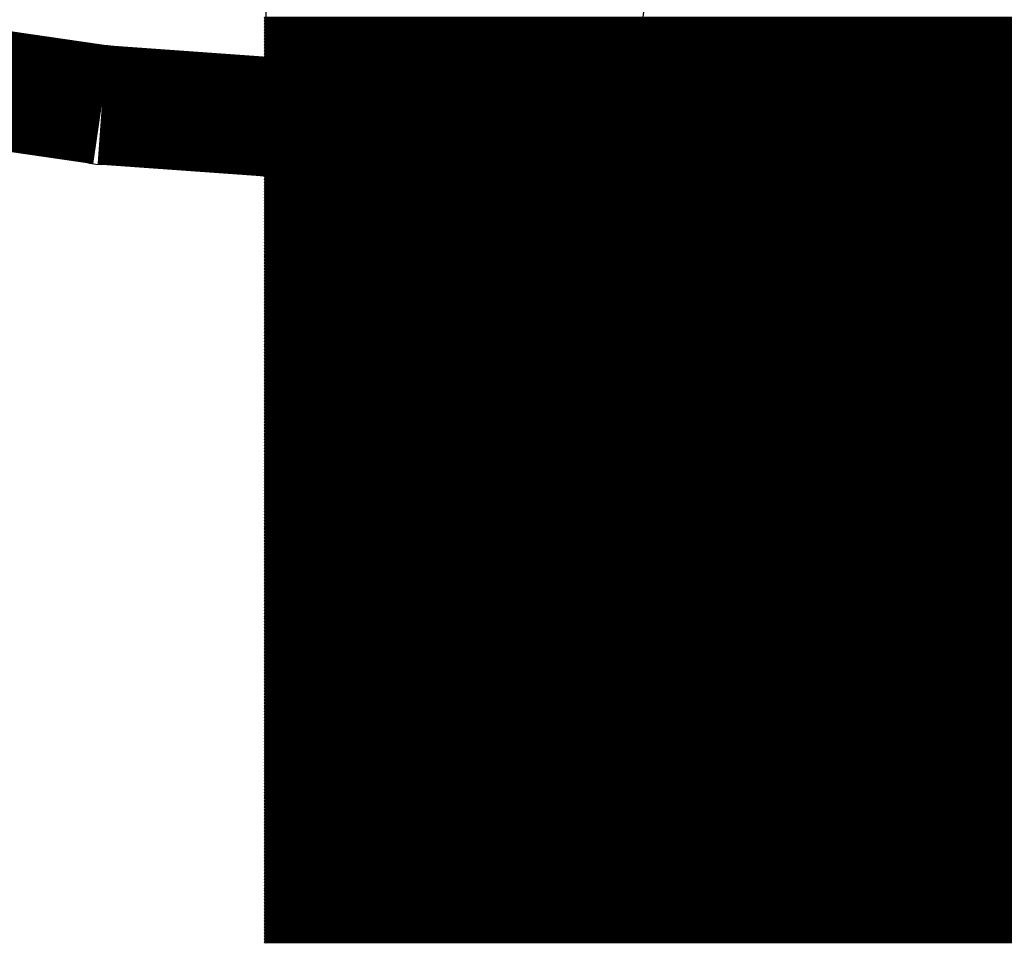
# Model space of a CAD drawing. Extents: x 0 to 23.9, y 0 to 20.7.
# Tile 2 of 127: x 3.065 to 3.902, y 1.561 to 2.346. Entities that reach past the tile are written whole.
import ezdxf

# ---------------------------------------------------------------- set-up
doc = ezdxf.new("R2010")
doc.units = 0
doc.layers.get('0').update_dxf_attribs({"linetype": 'CONTINUOUS'})
doc.layers.add('SEEEDSTUDIOXIAORP2040V1_22_GTO', color=10, linetype='CONTINUOUS')
doc.layers.add('SEEEDSTUDIOXIAORP2040V1_22_GTS', color=9, linetype='CONTINUOUS')

# ---------------------------------------------------------------- blocks, each defined once
blk = doc.blocks.new('ROUND_1')
blk.add_circle((0, 0), 0.0508)
blk = doc.blocks.new('ROUND_272')
blk.add_circle((0, 0), 0.6858)
blk = doc.blocks.new('ROUND_7')
blk.add_circle((0, 0), 0)
blk = doc.blocks.new('ROUND_8')
blk.add_circle((0, 0), 0.00127)

msp = doc.modelspace()

# ---------------------------------------------------------------- linework, layer by layer
at = {"layer": 'SEEEDSTUDIOXIAORP2040V1_22_GTO', "const_width": 0.1016}
for points in [[(2.99466, 2.29362), (3.13436, 2.2733)], [(3.13436, 2.2733), (3.2766, 2.26314)], [(3.2766, 2.26314), (3.41884, 2.2606)], [(3.41884, 2.2606), (20.35556, 2.2606)]]:
    msp.add_lwpolyline(points, dxfattribs=at)
at = {"layer": 'SEEEDSTUDIOXIAORP2040V1_22_GTS'}
for points in [[(3.27406, 1.5621), (3.27406, 3.09372)], [(5.2705, 1.5621), (3.27406, 1.5621)]]:
    msp.add_lwpolyline(points, dxfattribs=at)
for points, const_width in [([(2.99466, 2.29362), (3.13436, 2.2733)], 0.1016), ([(3.27406, 2.34696), (5.2705, 2.34696)], 0.00254), ([(5.2705, 2.34442), (3.27406, 2.34442)], 0.00254), ([(3.27406, 2.34188), (5.2705, 2.34188)], 0.00254), ([(5.2705, 2.33934), (3.27406, 2.33934)], 0.00254), ([(3.27406, 2.3368), (5.2705, 2.3368)], 0.00254), ([(5.2705, 2.33426), (3.27406, 2.33426)], 0.00254), ([(3.27406, 2.33172), (5.2705, 2.33172)], 0.00254), ([(5.2705, 2.32918), (3.27406, 2.32918)], 0.00254), ([(3.27406, 2.32664), (5.2705, 2.32664)], 0.00254), ([(3.13436, 2.2733), (3.2766, 2.26314)], 0.1016), ([(5.2705, 2.3241), (3.27406, 2.3241)], 0.00254), ([(3.27406, 2.32156), (5.2705, 2.32156)], 0.00254), ([(5.2705, 2.31902), (3.27406, 2.31902)], 0.00254), ([(3.2766, 2.26314), (3.41884, 2.2606)], 0.1016), ([(3.27406, 2.31648), (5.2705, 2.31648)], 0.00254), ([(5.2705, 2.31394), (3.27406, 2.31394)], 0.00254), ([(3.27406, 2.3114), (5.2705, 2.3114)], 0.00254), ([(3.41884, 2.2606), (20.35556, 2.2606)], 0.1016), ([(5.2705, 2.30886), (3.27406, 2.30886)], 0.00254), ([(3.27406, 2.30632), (5.2705, 2.30632)], 0.00254), ([(5.2705, 2.30378), (3.27406, 2.30378)], 0.00254), ([(3.27406, 2.30124), (5.2705, 2.30124)], 0.00254), ([(5.2705, 2.2987), (3.27406, 2.2987)], 0.00254), ([(3.27406, 2.29616), (5.2705, 2.29616)], 0.00254), ([(5.2705, 2.29362), (3.27406, 2.29362)], 0.00254), ([(3.27406, 2.29108), (5.2705, 2.29108)], 0.00254), ([(5.2705, 2.28854), (3.27406, 2.28854)], 0.00254), ([(3.27406, 2.286), (5.2705, 2.286)], 0.00254), ([(5.2705, 2.28346), (3.27406, 2.28346)], 0.00254), ([(3.27406, 2.28092), (5.2705, 2.28092)], 0.00254), ([(5.2705, 2.27838), (3.27406, 2.27838)], 0.00254), ([(3.27406, 2.27584), (5.2705, 2.27584)], 0.00254), ([(5.2705, 2.2733), (3.27406, 2.2733)], 0.00254), ([(3.27406, 2.27076), (5.2705, 2.27076)], 0.00254), ([(5.2705, 2.26822), (3.27406, 2.26822)], 0.00254), ([(3.27406, 2.26568), (5.2705, 2.26568)], 0.00254), ([(5.2705, 2.26314), (3.27406, 2.26314)], 0.00254), ([(3.27406, 2.2606), (5.2705, 2.2606)], 0.00254), ([(5.2705, 2.25806), (3.27406, 2.25806)], 0.00254), ([(3.27406, 2.25552), (5.2705, 2.25552)], 0.00254), ([(5.2705, 2.25298), (3.27406, 2.25298)], 0.00254), ([(3.27406, 2.25044), (5.2705, 2.25044)], 0.00254), ([(5.2705, 2.2479), (3.27406, 2.2479)], 0.00254), ([(3.27406, 2.24536), (5.2705, 2.24536)], 0.00254), ([(5.2705, 2.24282), (3.27406, 2.24282)], 0.00254), ([(3.27406, 2.24028), (5.2705, 2.24028)], 0.00254), ([(5.2705, 2.23774), (3.27406, 2.23774)], 0.00254), ([(3.27406, 2.2352), (5.2705, 2.2352)], 0.00254), ([(5.2705, 2.23266), (3.27406, 2.23266)], 0.00254), ([(3.27406, 2.23012), (5.2705, 2.23012)], 0.00254), ([(5.2705, 2.22758), (3.27406, 2.22758)], 0.00254), ([(3.27406, 2.22504), (5.2705, 2.22504)], 0.00254), ([(5.2705, 2.2225), (3.27406, 2.2225)], 0.00254), ([(3.27406, 2.21996), (5.2705, 2.21996)], 0.00254), ([(5.2705, 2.21742), (3.27406, 2.21742)], 0.00254), ([(3.27406, 2.21488), (5.2705, 2.21488)], 0.00254), ([(5.2705, 2.21234), (3.27406, 2.21234)], 0.00254), ([(3.27406, 2.2098), (5.2705, 2.2098)], 0.00254), ([(5.2705, 2.20726), (3.27406, 2.20726)], 0.00254), ([(3.27406, 2.20472), (5.2705, 2.20472)], 0.00254), ([(5.2705, 2.20218), (3.27406, 2.20218)], 0.00254), ([(3.27406, 2.19964), (5.2705, 2.19964)], 0.00254), ([(5.2705, 2.1971), (3.27406, 2.1971)], 0.00254), ([(3.27406, 2.19456), (5.2705, 2.19456)], 0.00254), ([(5.2705, 2.19202), (3.27406, 2.19202)], 0.00254), ([(3.27406, 2.18948), (5.2705, 2.18948)], 0.00254), ([(5.2705, 2.18694), (3.27406, 2.18694)], 0.00254), ([(3.27406, 2.1844), (5.2705, 2.1844)], 0.00254), ([(5.2705, 2.18186), (3.27406, 2.18186)], 0.00254), ([(3.27406, 2.17932), (5.2705, 2.17932)], 0.00254), ([(5.2705, 2.17678), (3.27406, 2.17678)], 0.00254), ([(3.27406, 2.17424), (5.2705, 2.17424)], 0.00254), ([(5.2705, 2.1717), (3.27406, 2.1717)], 0.00254), ([(3.27406, 2.16916), (5.2705, 2.16916)], 0.00254), ([(5.2705, 2.16662), (3.27406, 2.16662)], 0.00254), ([(3.27406, 2.16408), (5.2705, 2.16408)], 0.00254), ([(5.2705, 2.16154), (3.27406, 2.16154)], 0.00254), ([(3.27406, 2.159), (5.2705, 2.159)], 0.00254), ([(5.2705, 2.15646), (3.27406, 2.15646)], 0.00254), ([(3.27406, 2.15392), (5.2705, 2.15392)], 0.00254), ([(5.2705, 2.15138), (3.27406, 2.15138)], 0.00254), ([(3.27406, 2.14884), (5.2705, 2.14884)], 0.00254), ([(5.2705, 2.1463), (3.27406, 2.1463)], 0.00254), ([(3.27406, 2.14376), (5.2705, 2.14376)], 0.00254), ([(5.2705, 2.14122), (3.27406, 2.14122)], 0.00254), ([(3.27406, 2.13868), (5.2705, 2.13868)], 0.00254), ([(5.2705, 2.13614), (3.27406, 2.13614)], 0.00254), ([(3.27406, 2.1336), (5.2705, 2.1336)], 0.00254), ([(5.2705, 2.13106), (3.27406, 2.13106)], 0.00254), ([(3.27406, 2.12852), (5.2705, 2.12852)], 0.00254), ([(5.2705, 2.12852), (3.27406, 2.12852)], 0.00254), ([(3.27406, 2.12598), (5.2705, 2.12598)], 0.00254), ([(5.2705, 2.12344), (3.27406, 2.12344)], 0.00254), ([(3.27406, 2.1209), (5.2705, 2.1209)], 0.00254), ([(5.2705, 2.11836), (3.27406, 2.11836)], 0.00254), ([(3.27406, 2.11582), (5.2705, 2.11582)], 0.00254), ([(5.2705, 2.11328), (3.27406, 2.11328)], 0.00254), ([(3.27406, 2.11074), (5.2705, 2.11074)], 0.00254), ([(5.2705, 2.1082), (3.27406, 2.1082)], 0.00254), ([(3.27406, 2.10566), (5.2705, 2.10566)], 0.00254), ([(5.2705, 2.10312), (3.27406, 2.10312)], 0.00254), ([(3.27406, 2.10058), (5.2705, 2.10058)], 0.00254), ([(5.2705, 2.09804), (3.27406, 2.09804)], 0.00254), ([(3.27406, 2.0955), (5.2705, 2.0955)], 0.00254), ([(5.2705, 2.09296), (3.27406, 2.09296)], 0.00254), ([(3.27406, 2.09042), (5.2705, 2.09042)], 0.00254), ([(5.2705, 2.08788), (3.27406, 2.08788)], 0.00254), ([(3.27406, 2.08534), (5.2705, 2.08534)], 0.00254), ([(5.2705, 2.0828), (3.27406, 2.0828)], 0.00254), ([(3.27406, 2.08026), (5.2705, 2.08026)], 0.00254), ([(5.2705, 2.07772), (3.27406, 2.07772)], 0.00254), ([(3.27406, 2.07518), (5.2705, 2.07518)], 0.00254), ([(5.2705, 2.07264), (3.27406, 2.07264)], 0.00254), ([(3.27406, 2.0701), (5.2705, 2.0701)], 0.00254), ([(5.2705, 2.06756), (3.27406, 2.06756)], 0.00254), ([(3.27406, 2.06502), (5.2705, 2.06502)], 0.00254), ([(5.2705, 2.06248), (3.27406, 2.06248)], 0.00254), ([(3.27406, 2.05994), (5.2705, 2.05994)], 0.00254), ([(5.2705, 2.0574), (3.27406, 2.0574)], 0.00254), ([(3.27406, 2.05486), (5.2705, 2.05486)], 0.00254), ([(5.2705, 2.05232), (3.27406, 2.05232)], 0.00254), ([(3.27406, 2.04978), (5.2705, 2.04978)], 0.00254), ([(5.2705, 2.04724), (3.27406, 2.04724)], 0.00254), ([(3.27406, 2.0447), (5.2705, 2.0447)], 0.00254), ([(5.2705, 2.04216), (3.27406, 2.04216)], 0.00254), ([(3.27406, 2.03962), (5.2705, 2.03962)], 0.00254), ([(5.2705, 2.03708), (3.27406, 2.03708)], 0.00254), ([(3.27406, 2.03454), (5.2705, 2.03454)], 0.00254), ([(5.2705, 2.032), (3.27406, 2.032)], 0.00254), ([(3.27406, 2.02946), (5.2705, 2.02946)], 0.00254), ([(5.2705, 2.02692), (3.27406, 2.02692)], 0.00254), ([(3.27406, 2.02438), (5.2705, 2.02438)], 0.00254), ([(5.2705, 2.02184), (3.27406, 2.02184)], 0.00254), ([(3.27406, 2.0193), (5.2705, 2.0193)], 0.00254), ([(5.2705, 2.01676), (3.27406, 2.01676)], 0.00254), ([(3.27406, 2.01422), (5.2705, 2.01422)], 0.00254), ([(5.2705, 2.01168), (3.27406, 2.01168)], 0.00254), ([(3.27406, 2.00914), (5.2705, 2.00914)], 0.00254), ([(5.2705, 2.0066), (3.27406, 2.0066)], 0.00254), ([(3.27406, 2.00406), (5.2705, 2.00406)], 0.00254), ([(5.2705, 2.00152), (3.27406, 2.00152)], 0.00254), ([(3.27406, 1.99898), (5.2705, 1.99898)], 0.00254), ([(5.2705, 1.99644), (3.27406, 1.99644)], 0.00254), ([(3.27406, 1.9939), (5.2705, 1.9939)], 0.00254), ([(5.2705, 1.99136), (3.27406, 1.99136)], 0.00254), ([(3.27406, 1.98882), (5.2705, 1.98882)], 0.00254), ([(5.2705, 1.98628), (3.27406, 1.98628)], 0.00254), ([(3.27406, 1.98374), (5.2705, 1.98374)], 0.00254), ([(5.2705, 1.9812), (3.27406, 1.9812)], 0.00254), ([(3.27406, 1.97866), (5.2705, 1.97866)], 0.00254), ([(5.2705, 1.97612), (3.27406, 1.97612)], 0.00254), ([(3.27406, 1.97358), (5.2705, 1.97358)], 0.00254), ([(5.2705, 1.97104), (3.27406, 1.97104)], 0.00254), ([(3.27406, 1.9685), (5.2705, 1.9685)], 0.00254), ([(5.2705, 1.96596), (3.27406, 1.96596)], 0.00254), ([(3.27406, 1.96342), (5.2705, 1.96342)], 0.00254), ([(5.2705, 1.96088), (3.27406, 1.96088)], 0.00254), ([(3.27406, 1.95834), (5.2705, 1.95834)], 0.00254), ([(5.2705, 1.9558), (3.27406, 1.9558)], 0.00254), ([(3.27406, 1.95326), (5.2705, 1.95326)], 0.00254), ([(5.2705, 1.95072), (3.27406, 1.95072)], 0.00254), ([(3.27406, 1.94818), (5.2705, 1.94818)], 0.00254), ([(5.2705, 1.94564), (3.27406, 1.94564)], 0.00254), ([(3.27406, 1.9431), (5.2705, 1.9431)], 0.00254), ([(5.2705, 1.94056), (3.27406, 1.94056)], 0.00254), ([(3.27406, 1.93802), (5.2705, 1.93802)], 0.00254), ([(5.2705, 1.93548), (3.27406, 1.93548)], 0.00254), ([(3.27406, 1.93294), (5.2705, 1.93294)], 0.00254), ([(5.2705, 1.9304), (3.27406, 1.9304)], 0.00254), ([(3.27406, 1.92786), (5.2705, 1.92786)], 0.00254), ([(5.2705, 1.92532), (3.27406, 1.92532)], 0.00254), ([(3.27406, 1.92278), (5.2705, 1.92278)], 0.00254), ([(5.2705, 1.92024), (3.27406, 1.92024)], 0.00254), ([(3.27406, 1.9177), (5.2705, 1.9177)], 0.00254), ([(5.2705, 1.91516), (3.27406, 1.91516)], 0.00254), ([(3.27406, 1.91262), (5.2705, 1.91262)], 0.00254), ([(5.2705, 1.91008), (3.27406, 1.91008)], 0.00254), ([(3.27406, 1.90754), (5.2705, 1.90754)], 0.00254), ([(5.2705, 1.905), (3.27406, 1.905)], 0.00254), ([(3.27406, 1.90246), (5.2705, 1.90246)], 0.00254), ([(5.2705, 1.89992), (3.27406, 1.89992)], 0.00254), ([(3.27406, 1.89738), (5.2705, 1.89738)], 0.00254), ([(5.2705, 1.89484), (3.27406, 1.89484)], 0.00254), ([(3.27406, 1.8923), (5.2705, 1.8923)], 0.00254), ([(5.2705, 1.88976), (3.27406, 1.88976)], 0.00254), ([(3.27406, 1.88722), (5.2705, 1.88722)], 0.00254), ([(5.2705, 1.88468), (3.27406, 1.88468)], 0.00254), ([(3.27406, 1.88214), (5.2705, 1.88214)], 0.00254), ([(5.2705, 1.8796), (3.27406, 1.8796)], 0.00254), ([(3.27406, 1.87706), (5.2705, 1.87706)], 0.00254), ([(5.2705, 1.87452), (3.27406, 1.87452)], 0.00254), ([(3.27406, 1.87198), (5.2705, 1.87198)], 0.00254), ([(5.2705, 1.86944), (3.27406, 1.86944)], 0.00254), ([(3.27406, 1.8669), (5.2705, 1.8669)], 0.00254), ([(5.2705, 1.86436), (3.27406, 1.86436)], 0.00254), ([(3.27406, 1.86182), (5.2705, 1.86182)], 0.00254), ([(5.2705, 1.85928), (3.27406, 1.85928)], 0.00254), ([(3.27406, 1.85674), (5.2705, 1.85674)], 0.00254), ([(5.2705, 1.8542), (3.27406, 1.8542)], 0.00254), ([(3.27406, 1.85166), (5.2705, 1.85166)], 0.00254), ([(5.2705, 1.84912), (3.27406, 1.84912)], 0.00254), ([(3.27406, 1.84658), (5.2705, 1.84658)], 0.00254), ([(5.2705, 1.84404), (3.27406, 1.84404)], 0.00254), ([(3.27406, 1.8415), (5.2705, 1.8415)], 0.00254), ([(5.2705, 1.83896), (3.27406, 1.83896)], 0.00254), ([(3.27406, 1.83642), (5.2705, 1.83642)], 0.00254), ([(5.2705, 1.83388), (3.27406, 1.83388)], 0.00254), ([(3.27406, 1.83134), (5.2705, 1.83134)], 0.00254), ([(5.2705, 1.8288), (3.27406, 1.8288)], 0.00254), ([(3.27406, 1.82626), (5.2705, 1.82626)], 0.00254), ([(5.2705, 1.82372), (3.27406, 1.82372)], 0.00254), ([(3.27406, 1.82118), (5.2705, 1.82118)], 0.00254), ([(5.2705, 1.81864), (3.27406, 1.81864)], 0.00254), ([(3.27406, 1.8161), (5.2705, 1.8161)], 0.00254), ([(5.2705, 1.81356), (3.27406, 1.81356)], 0.00254), ([(3.27406, 1.81102), (5.2705, 1.81102)], 0.00254), ([(5.2705, 1.80848), (3.27406, 1.80848)], 0.00254), ([(3.27406, 1.80594), (5.2705, 1.80594)], 0.00254), ([(5.2705, 1.8034), (3.27406, 1.8034)], 0.00254), ([(3.27406, 1.80086), (5.2705, 1.80086)], 0.00254), ([(5.2705, 1.79832), (3.27406, 1.79832)], 0.00254), ([(3.27406, 1.79578), (5.2705, 1.79578)], 0.00254), ([(5.2705, 1.79324), (3.27406, 1.79324)], 0.00254), ([(3.27406, 1.7907), (5.2705, 1.7907)], 0.00254), ([(5.2705, 1.78816), (3.27406, 1.78816)], 0.00254), ([(3.27406, 1.78562), (5.2705, 1.78562)], 0.00254), ([(5.2705, 1.78308), (3.27406, 1.78308)], 0.00254), ([(3.27406, 1.78054), (5.2705, 1.78054)], 0.00254), ([(5.2705, 1.778), (3.27406, 1.778)], 0.00254), ([(3.27406, 1.77546), (5.2705, 1.77546)], 0.00254), ([(5.2705, 1.77292), (3.27406, 1.77292)], 0.00254), ([(3.27406, 1.77038), (5.2705, 1.77038)], 0.00254), ([(5.2705, 1.76784), (3.27406, 1.76784)], 0.00254), ([(3.27406, 1.7653), (5.2705, 1.7653)], 0.00254), ([(5.2705, 1.76276), (3.27406, 1.76276)], 0.00254), ([(3.27406, 1.76022), (5.2705, 1.76022)], 0.00254), ([(5.2705, 1.75768), (3.27406, 1.75768)], 0.00254), ([(3.27406, 1.75514), (5.2705, 1.75514)], 0.00254), ([(5.2705, 1.7526), (3.27406, 1.7526)], 0.00254), ([(3.27406, 1.75006), (5.2705, 1.75006)], 0.00254), ([(5.2705, 1.74752), (3.27406, 1.74752)], 0.00254), ([(3.27406, 1.74498), (5.2705, 1.74498)], 0.00254), ([(5.2705, 1.74244), (3.27406, 1.74244)], 0.00254), ([(3.27406, 1.7399), (5.2705, 1.7399)], 0.00254), ([(5.2705, 1.73736), (3.27406, 1.73736)], 0.00254), ([(3.27406, 1.73482), (5.2705, 1.73482)], 0.00254), ([(5.2705, 1.73228), (3.27406, 1.73228)], 0.00254), ([(3.27406, 1.72974), (5.2705, 1.72974)], 0.00254), ([(5.2705, 1.7272), (3.27406, 1.7272)], 0.00254), ([(3.27406, 1.72466), (5.2705, 1.72466)], 0.00254), ([(5.2705, 1.72212), (3.27406, 1.72212)], 0.00254), ([(3.27406, 1.71958), (5.2705, 1.71958)], 0.00254), ([(5.2705, 1.71704), (3.27406, 1.71704)], 0.00254), ([(3.27406, 1.7145), (5.2705, 1.7145)], 0.00254), ([(5.2705, 1.71196), (3.27406, 1.71196)], 0.00254), ([(3.27406, 1.70942), (5.2705, 1.70942)], 0.00254), ([(5.2705, 1.70688), (3.27406, 1.70688)], 0.00254), ([(3.27406, 1.70434), (5.2705, 1.70434)], 0.00254), ([(5.2705, 1.7018), (3.27406, 1.7018)], 0.00254), ([(3.27406, 1.69926), (5.2705, 1.69926)], 0.00254), ([(5.2705, 1.69672), (3.27406, 1.69672)], 0.00254), ([(3.27406, 1.69418), (5.2705, 1.69418)], 0.00254), ([(5.2705, 1.69164), (3.27406, 1.69164)], 0.00254), ([(3.27406, 1.6891), (5.2705, 1.6891)], 0.00254), ([(5.2705, 1.68656), (3.27406, 1.68656)], 0.00254), ([(3.27406, 1.68402), (5.2705, 1.68402)], 0.00254), ([(5.2705, 1.68148), (3.27406, 1.68148)], 0.00254), ([(3.27406, 1.67894), (5.2705, 1.67894)], 0.00254), ([(5.2705, 1.6764), (3.27406, 1.6764)], 0.00254), ([(3.27406, 1.67386), (5.2705, 1.67386)], 0.00254), ([(5.2705, 1.67132), (3.27406, 1.67132)], 0.00254), ([(3.27406, 1.66878), (5.2705, 1.66878)], 0.00254), ([(5.2705, 1.66624), (3.27406, 1.66624)], 0.00254), ([(3.27406, 1.6637), (5.2705, 1.6637)], 0.00254), ([(5.2705, 1.66116), (3.27406, 1.66116)], 0.00254), ([(3.27406, 1.65862), (5.2705, 1.65862)], 0.00254), ([(5.2705, 1.65608), (3.27406, 1.65608)], 0.00254), ([(3.27406, 1.65354), (5.2705, 1.65354)], 0.00254), ([(5.2705, 1.651), (3.27406, 1.651)], 0.00254), ([(3.27406, 1.64846), (5.2705, 1.64846)], 0.00254), ([(5.2705, 1.64592), (3.27406, 1.64592)], 0.00254), ([(3.27406, 1.64338), (5.2705, 1.64338)], 0.00254), ([(5.2705, 1.64084), (3.27406, 1.64084)], 0.00254), ([(3.27406, 1.6383), (5.2705, 1.6383)], 0.00254), ([(5.2705, 1.63576), (3.27406, 1.63576)], 0.00254), ([(3.27406, 1.63322), (5.2705, 1.63322)], 0.00254), ([(5.2705, 1.63068), (3.27406, 1.63068)], 0.00254), ([(3.27406, 1.62814), (5.2705, 1.62814)], 0.00254), ([(5.2705, 1.6256), (3.27406, 1.6256)], 0.00254), ([(3.27406, 1.62306), (5.2705, 1.62306)], 0.00254), ([(5.2705, 1.62052), (3.27406, 1.62052)], 0.00254), ([(3.27406, 1.61798), (5.2705, 1.61798)], 0.00254), ([(5.2705, 1.61544), (3.27406, 1.61544)], 0.00254), ([(3.27406, 1.6129), (5.2705, 1.6129)], 0.00254), ([(5.2705, 1.61036), (3.27406, 1.61036)], 0.00254), ([(3.27406, 1.60782), (5.2705, 1.60782)], 0.00254), ([(5.2705, 1.60528), (3.27406, 1.60528)], 0.00254), ([(3.27406, 1.60274), (5.2705, 1.60274)], 0.00254), ([(5.2705, 1.6002), (3.27406, 1.6002)], 0.00254), ([(3.27406, 1.59766), (5.2705, 1.59766)], 0.00254), ([(5.2705, 1.59512), (3.27406, 1.59512)], 0.00254), ([(3.27406, 1.59258), (5.2705, 1.59258)], 0.00254), ([(5.2705, 1.59004), (3.27406, 1.59004)], 0.00254), ([(3.27406, 1.5875), (5.2705, 1.5875)], 0.00254), ([(5.2705, 1.58496), (3.27406, 1.58496)], 0.00254), ([(3.27406, 1.58242), (5.2705, 1.58242)], 0.00254), ([(5.2705, 1.57988), (3.27406, 1.57988)], 0.00254), ([(3.27406, 1.57734), (5.2705, 1.57734)], 0.00254), ([(5.2705, 1.5748), (3.27406, 1.5748)], 0.00254), ([(3.27406, 1.57226), (5.2705, 1.57226)], 0.00254), ([(5.2705, 1.56972), (3.27406, 1.56972)], 0.00254), ([(3.27406, 1.56718), (5.2705, 1.56718)], 0.00254), ([(5.2705, 1.56464), (3.27406, 1.56464)], 0.00254), ([(3.27406, 1.5621), (5.2705, 1.5621)], 0.00254)]:
    msp.add_lwpolyline(points, dxfattribs=dict(at, const_width=const_width))

# ---------------------------------------------------------------- block references
at = {"layer": 'SEEEDSTUDIOXIAORP2040V1_22_GTO'}
for p in [(3.13436, 2.2733), (3.2766, 2.26314), (3.41884, 2.2606), (3.41884, 2.2606)]:
    msp.add_blockref('ROUND_1', p, dxfattribs=at)
at = {"layer": 'SEEEDSTUDIOXIAORP2040V1_22_GTS'}
for name, p in [('ROUND_272', (4.27482, 2.2606)), ('ROUND_8', (3.27406, 2.34696)), ('ROUND_8', (3.27406, 2.34442)), ('ROUND_8', (3.27406, 2.34188)), ('ROUND_8', (3.27406, 2.33934)), ('ROUND_8', (3.27406, 2.3368)), ('ROUND_8', (3.27406, 2.33426)), ('ROUND_8', (3.27406, 2.33172)), ('ROUND_8', (3.27406, 2.32918)), ('ROUND_8', (3.27406, 2.32664)), ('ROUND_1', (3.13436, 2.2733)), ('ROUND_8', (3.27406, 2.3241)), ('ROUND_8', (3.27406, 2.32156)), ('ROUND_8', (3.27406, 2.31902)), ('ROUND_1', (3.2766, 2.26314)), ('ROUND_8', (3.27406, 2.31648)), ('ROUND_8', (3.27406, 2.31394)), ('ROUND_8', (3.27406, 2.3114)), ('ROUND_1', (3.41884, 2.2606)), ('ROUND_1', (3.41884, 2.2606)), ('ROUND_8', (3.27406, 2.30886)), ('ROUND_8', (3.27406, 2.30632)), ('ROUND_8', (3.27406, 2.30378)), ('ROUND_8', (3.27406, 2.30124)), ('ROUND_8', (3.27406, 2.2987)), ('ROUND_8', (3.27406, 2.29616)), ('ROUND_8', (3.27406, 2.29362)), ('ROUND_8', (3.27406, 2.29108)), ('ROUND_8', (3.27406, 2.28854)), ('ROUND_8', (3.27406, 2.286)), ('ROUND_8', (3.27406, 2.28346)), ('ROUND_8', (3.27406, 2.28092)), ('ROUND_8', (3.27406, 2.27838)), ('ROUND_8', (3.27406, 2.27584)), ('ROUND_8', (3.27406, 2.2733)), ('ROUND_8', (3.27406, 2.27076)), ('ROUND_8', (3.27406, 2.26822)), ('ROUND_8', (3.27406, 2.26568)), ('ROUND_8', (3.27406, 2.26314)), ('ROUND_8', (3.27406, 2.2606)), ('ROUND_8', (3.27406, 2.25806)), ('ROUND_8', (3.27406, 2.25552)), ('ROUND_8', (3.27406, 2.25298)), ('ROUND_8', (3.27406, 2.25044)), ('ROUND_8', (3.27406, 2.2479)), ('ROUND_8', (3.27406, 2.24536)), ('ROUND_8', (3.27406, 2.24282)), ('ROUND_8', (3.27406, 2.24028)), ('ROUND_8', (3.27406, 2.23774)), ('ROUND_8', (3.27406, 2.2352)), ('ROUND_8', (3.27406, 2.23266)), ('ROUND_8', (3.27406, 2.23012)), ('ROUND_8', (3.27406, 2.22758)), ('ROUND_8', (3.27406, 2.22504)), ('ROUND_8', (3.27406, 2.2225)), ('ROUND_8', (3.27406, 2.21996)), ('ROUND_8', (3.27406, 2.21742)), ('ROUND_8', (3.27406, 2.21488)), ('ROUND_8', (3.27406, 2.21234)), ('ROUND_8', (3.27406, 2.2098)), ('ROUND_8', (3.27406, 2.20726)), ('ROUND_8', (3.27406, 2.20472)), ('ROUND_8', (3.27406, 2.20218)), ('ROUND_8', (3.27406, 2.19964)), ('ROUND_8', (3.27406, 2.1971)), ('ROUND_8', (3.27406, 2.19456)), ('ROUND_8', (3.27406, 2.19202)), ('ROUND_8', (3.27406, 2.18948)), ('ROUND_8', (3.27406, 2.18694)), ('ROUND_8', (3.27406, 2.1844)), ('ROUND_8', (3.27406, 2.18186)), ('ROUND_8', (3.27406, 2.17932)), ('ROUND_8', (3.27406, 2.17678)), ('ROUND_8', (3.27406, 2.17424)), ('ROUND_8', (3.27406, 2.1717)), ('ROUND_8', (3.27406, 2.16916)), ('ROUND_8', (3.27406, 2.16662)), ('ROUND_8', (3.27406, 2.16408)), ('ROUND_8', (3.27406, 2.16154)), ('ROUND_8', (3.27406, 2.159)), ('ROUND_8', (3.27406, 2.15646)), ('ROUND_8', (3.27406, 2.15392)), ('ROUND_8', (3.27406, 2.15138)), ('ROUND_8', (3.27406, 2.14884)), ('ROUND_8', (3.27406, 2.1463)), ('ROUND_8', (3.27406, 2.14376)), ('ROUND_8', (3.27406, 2.14122)), ('ROUND_8', (3.27406, 2.13868)), ('ROUND_8', (3.27406, 2.13614)), ('ROUND_8', (3.27406, 2.1336)), ('ROUND_8', (3.27406, 2.13106)), ('ROUND_8', (3.27406, 2.12852)), ('ROUND_8', (3.27406, 2.12852)), ('ROUND_8', (3.27406, 2.12598)), ('ROUND_8', (3.27406, 2.12344)), ('ROUND_8', (3.27406, 2.1209)), ('ROUND_8', (3.27406, 2.11836)), ('ROUND_8', (3.27406, 2.11582)), ('ROUND_8', (3.27406, 2.11328)), ('ROUND_8', (3.27406, 2.11074)), ('ROUND_8', (3.27406, 2.1082)), ('ROUND_8', (3.27406, 2.10566)), ('ROUND_8', (3.27406, 2.10312)), ('ROUND_8', (3.27406, 2.10058)), ('ROUND_8', (3.27406, 2.09804)), ('ROUND_8', (3.27406, 2.0955)), ('ROUND_8', (3.27406, 2.09296)), ('ROUND_8', (3.27406, 2.09042)), ('ROUND_8', (3.27406, 2.08788)), ('ROUND_8', (3.27406, 2.08534)), ('ROUND_8', (3.27406, 2.0828)), ('ROUND_8', (3.27406, 2.08026)), ('ROUND_8', (3.27406, 2.07772)), ('ROUND_8', (3.27406, 2.07518)), ('ROUND_8', (3.27406, 2.07264)), ('ROUND_8', (3.27406, 2.0701)), ('ROUND_8', (3.27406, 2.06756)), ('ROUND_8', (3.27406, 2.06502)), ('ROUND_8', (3.27406, 2.06248)), ('ROUND_8', (3.27406, 2.05994)), ('ROUND_8', (3.27406, 2.0574)), ('ROUND_8', (3.27406, 2.05486)), ('ROUND_8', (3.27406, 2.05232)), ('ROUND_8', (3.27406, 2.04978)), ('ROUND_8', (3.27406, 2.04724)), ('ROUND_8', (3.27406, 2.0447)), ('ROUND_8', (3.27406, 2.04216)), ('ROUND_8', (3.27406, 2.03962)), ('ROUND_8', (3.27406, 2.03708)), ('ROUND_8', (3.27406, 2.03454)), ('ROUND_8', (3.27406, 2.032)), ('ROUND_8', (3.27406, 2.02946)), ('ROUND_8', (3.27406, 2.02692)), ('ROUND_8', (3.27406, 2.02438)), ('ROUND_8', (3.27406, 2.02184)), ('ROUND_8', (3.27406, 2.0193)), ('ROUND_8', (3.27406, 2.01676)), ('ROUND_8', (3.27406, 2.01422)), ('ROUND_8', (3.27406, 2.01168)), ('ROUND_8', (3.27406, 2.00914)), ('ROUND_8', (3.27406, 2.0066)), ('ROUND_8', (3.27406, 2.00406)), ('ROUND_8', (3.27406, 2.00152)), ('ROUND_8', (3.27406, 1.99898)), ('ROUND_8', (3.27406, 1.99644)), ('ROUND_8', (3.27406, 1.9939)), ('ROUND_8', (3.27406, 1.99136)), ('ROUND_8', (3.27406, 1.98882)), ('ROUND_8', (3.27406, 1.98628)), ('ROUND_8', (3.27406, 1.98374)), ('ROUND_8', (3.27406, 1.9812)), ('ROUND_8', (3.27406, 1.97866)), ('ROUND_8', (3.27406, 1.97612)), ('ROUND_8', (3.27406, 1.97358)), ('ROUND_8', (3.27406, 1.97104)), ('ROUND_8', (3.27406, 1.9685)), ('ROUND_8', (3.27406, 1.96596)), ('ROUND_8', (3.27406, 1.96342)), ('ROUND_8', (3.27406, 1.96088)), ('ROUND_8', (3.27406, 1.95834)), ('ROUND_8', (3.27406, 1.9558)), ('ROUND_8', (3.27406, 1.95326)), ('ROUND_8', (3.27406, 1.95072)), ('ROUND_8', (3.27406, 1.94818)), ('ROUND_8', (3.27406, 1.94564)), ('ROUND_8', (3.27406, 1.9431)), ('ROUND_8', (3.27406, 1.94056)), ('ROUND_8', (3.27406, 1.93802)), ('ROUND_8', (3.27406, 1.93548)), ('ROUND_8', (3.27406, 1.93294)), ('ROUND_8', (3.27406, 1.9304)), ('ROUND_8', (3.27406, 1.92786)), ('ROUND_8', (3.27406, 1.92532)), ('ROUND_8', (3.27406, 1.92278)), ('ROUND_8', (3.27406, 1.92024)), ('ROUND_8', (3.27406, 1.9177)), ('ROUND_8', (3.27406, 1.91516)), ('ROUND_8', (3.27406, 1.91262)), ('ROUND_8', (3.27406, 1.91008)), ('ROUND_8', (3.27406, 1.90754)), ('ROUND_8', (3.27406, 1.905)), ('ROUND_8', (3.27406, 1.90246)), ('ROUND_8', (3.27406, 1.89992)), ('ROUND_8', (3.27406, 1.89738)), ('ROUND_8', (3.27406, 1.89484)), ('ROUND_8', (3.27406, 1.8923)), ('ROUND_8', (3.27406, 1.88976)), ('ROUND_8', (3.27406, 1.88722)), ('ROUND_8', (3.27406, 1.88468)), ('ROUND_8', (3.27406, 1.88214)), ('ROUND_8', (3.27406, 1.8796)), ('ROUND_8', (3.27406, 1.87706)), ('ROUND_8', (3.27406, 1.87452)), ('ROUND_8', (3.27406, 1.87198)), ('ROUND_8', (3.27406, 1.86944)), ('ROUND_8', (3.27406, 1.8669)), ('ROUND_8', (3.27406, 1.86436)), ('ROUND_8', (3.27406, 1.86182)), ('ROUND_8', (3.27406, 1.85928)), ('ROUND_8', (3.27406, 1.85674)), ('ROUND_8', (3.27406, 1.8542)), ('ROUND_8', (3.27406, 1.85166)), ('ROUND_8', (3.27406, 1.84912)), ('ROUND_8', (3.27406, 1.84658)), ('ROUND_8', (3.27406, 1.84404)), ('ROUND_8', (3.27406, 1.8415)), ('ROUND_8', (3.27406, 1.83896)), ('ROUND_8', (3.27406, 1.83642)), ('ROUND_8', (3.27406, 1.83388)), ('ROUND_8', (3.27406, 1.83134)), ('ROUND_8', (3.27406, 1.8288)), ('ROUND_8', (3.27406, 1.82626)), ('ROUND_8', (3.27406, 1.82372)), ('ROUND_8', (3.27406, 1.82118)), ('ROUND_8', (3.27406, 1.81864)), ('ROUND_8', (3.27406, 1.8161)), ('ROUND_8', (3.27406, 1.81356)), ('ROUND_8', (3.27406, 1.81102)), ('ROUND_8', (3.27406, 1.80848)), ('ROUND_8', (3.27406, 1.80594)), ('ROUND_8', (3.27406, 1.8034)), ('ROUND_8', (3.27406, 1.80086)), ('ROUND_8', (3.27406, 1.79832)), ('ROUND_8', (3.27406, 1.79578)), ('ROUND_8', (3.27406, 1.79324)), ('ROUND_8', (3.27406, 1.7907)), ('ROUND_8', (3.27406, 1.78816)), ('ROUND_8', (3.27406, 1.78562)), ('ROUND_8', (3.27406, 1.78308)), ('ROUND_8', (3.27406, 1.78054)), ('ROUND_8', (3.27406, 1.778)), ('ROUND_8', (3.27406, 1.77546)), ('ROUND_8', (3.27406, 1.77292)), ('ROUND_8', (3.27406, 1.77038)), ('ROUND_8', (3.27406, 1.76784)), ('ROUND_8', (3.27406, 1.7653)), ('ROUND_8', (3.27406, 1.76276)), ('ROUND_8', (3.27406, 1.76022)), ('ROUND_8', (3.27406, 1.75768)), ('ROUND_8', (3.27406, 1.75514)), ('ROUND_8', (3.27406, 1.7526)), ('ROUND_8', (3.27406, 1.75006)), ('ROUND_8', (3.27406, 1.74752)), ('ROUND_8', (3.27406, 1.74498)), ('ROUND_8', (3.27406, 1.74244)), ('ROUND_8', (3.27406, 1.7399)), ('ROUND_8', (3.27406, 1.73736)), ('ROUND_8', (3.27406, 1.73482)), ('ROUND_8', (3.27406, 1.73228)), ('ROUND_8', (3.27406, 1.72974)), ('ROUND_8', (3.27406, 1.7272)), ('ROUND_8', (3.27406, 1.72466)), ('ROUND_8', (3.27406, 1.72212)), ('ROUND_8', (3.27406, 1.71958)), ('ROUND_8', (3.27406, 1.71704)), ('ROUND_8', (3.27406, 1.7145)), ('ROUND_8', (3.27406, 1.71196)), ('ROUND_8', (3.27406, 1.70942)), ('ROUND_8', (3.27406, 1.70688)), ('ROUND_8', (3.27406, 1.70434)), ('ROUND_8', (3.27406, 1.7018)), ('ROUND_8', (3.27406, 1.69926)), ('ROUND_8', (3.27406, 1.69672)), ('ROUND_8', (3.27406, 1.69418)), ('ROUND_8', (3.27406, 1.69164)), ('ROUND_8', (3.27406, 1.6891)), ('ROUND_8', (3.27406, 1.68656)), ('ROUND_8', (3.27406, 1.68402)), ('ROUND_8', (3.27406, 1.68148)), ('ROUND_8', (3.27406, 1.67894)), ('ROUND_8', (3.27406, 1.6764)), ('ROUND_8', (3.27406, 1.67386)), ('ROUND_8', (3.27406, 1.67132)), ('ROUND_8', (3.27406, 1.66878)), ('ROUND_8', (3.27406, 1.66624)), ('ROUND_8', (3.27406, 1.6637)), ('ROUND_8', (3.27406, 1.66116)), ('ROUND_8', (3.27406, 1.65862)), ('ROUND_8', (3.27406, 1.65608)), ('ROUND_8', (3.27406, 1.65354)), ('ROUND_8', (3.27406, 1.651)), ('ROUND_8', (3.27406, 1.64846)), ('ROUND_8', (3.27406, 1.64592)), ('ROUND_8', (3.27406, 1.64338)), ('ROUND_8', (3.27406, 1.64084)), ('ROUND_8', (3.27406, 1.6383)), ('ROUND_8', (3.27406, 1.63576)), ('ROUND_8', (3.27406, 1.63322)), ('ROUND_8', (3.27406, 1.63068)), ('ROUND_8', (3.27406, 1.62814)), ('ROUND_8', (3.27406, 1.6256)), ('ROUND_8', (3.27406, 1.62306)), ('ROUND_8', (3.27406, 1.62052)), ('ROUND_8', (3.27406, 1.61798)), ('ROUND_8', (3.27406, 1.61544)), ('ROUND_8', (3.27406, 1.6129)), ('ROUND_8', (3.27406, 1.61036)), ('ROUND_8', (3.27406, 1.60782)), ('ROUND_8', (3.27406, 1.60528)), ('ROUND_8', (3.27406, 1.60274)), ('ROUND_8', (3.27406, 1.6002)), ('ROUND_8', (3.27406, 1.59766)), ('ROUND_8', (3.27406, 1.59512)), ('ROUND_8', (3.27406, 1.59258)), ('ROUND_8', (3.27406, 1.59004)), ('ROUND_8', (3.27406, 1.5875)), ('ROUND_8', (3.27406, 1.58496)), ('ROUND_8', (3.27406, 1.58242)), ('ROUND_8', (3.27406, 1.57988)), ('ROUND_8', (3.27406, 1.57734)), ('ROUND_8', (3.27406, 1.5748)), ('ROUND_8', (3.27406, 1.57226)), ('ROUND_8', (3.27406, 1.56972)), ('ROUND_8', (3.27406, 1.56718)), ('ROUND_8', (3.27406, 1.56464)), ('ROUND_7', (3.27406, 1.5621)), ('ROUND_8', (3.27406, 1.5621))]:
    msp.add_blockref(name, p, dxfattribs=at)

doc.saveas('drawing.dxf')
